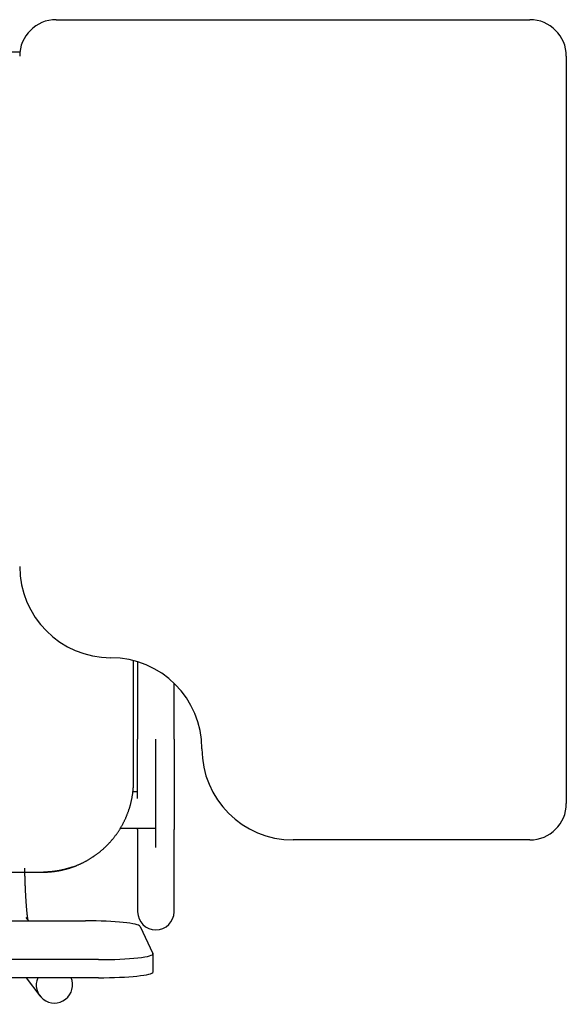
# Model space of a CAD drawing. Header units: metres. Extents: x -1 to 430, y -6 to 34.
# Tile 55 of 65: x 420.55 to 420.85, y 15.12 to 15.66. Entities that reach past the tile are written whole.
import ezdxf

# ---------------------------------------------------------------- set-up
doc = ezdxf.new("R2010")
doc.units = ezdxf.units.M
doc.linetypes.add('CONTINUA', pattern=[0])
doc.layers.add('PA MOBLES', color=7, linetype='CONTINUA', lineweight=25)

msp = doc.modelspace()

# ---------------------------------------------------------------- linework, layer by layer
at = {"layer": 'PA MOBLES', "color": 180, "transparency": 33554687}
for p, q in [((420.56976, 15.66033), (420.82976, 15.66033)), ((420.21727, 15.64268), (420.5499, 15.64268)), ((420.84976, 15.64033), (420.84976, 15.23033)), ((420.61227, 15.24267), (420.61227, 15.30874)), ((420.61449, 15.30811), (420.61449, 15.26569)), ((420.63449, 15.26569), (420.63449, 15.29629)), ((420.62449, 15.20612), (420.62449, 15.26569)), ((420.61449, 15.23681), (420.61192, 15.23681)), ((420.62449, 15.21681), (420.62449, 15.23681)), ((420.60506, 15.21681), (420.62449, 15.21681)), ((420.61449, 15.216), (420.61449, 15.17094)), ((420.63449, 15.17094), (420.63449, 15.216)), ((420.82976, 15.21033), (420.69976, 15.21033)), ((420.21669, 15.19268), (420.56284, 15.19268)), ((420.21669, 15.19268), (420.56284, 15.19268)), ((420.5547, 15.16597), (420.55335, 15.16775)), ((420.19301, 15.16597), (420.58593, 15.16597)), ((420.6159, 15.16293), (420.6229, 15.14803)), ((420.62293, 15.13792), (420.62293, 15.14787)), ((420.59293, 15.14467), (420.18601, 15.14467)), ((420.59293, 15.13473), (420.18601, 15.13473)), ((420.55331, 15.13473), (420.56087, 15.12478))]:
    msp.add_line(p, q, dxfattribs=at)
for points in [[(420.61449, 15.23313), (420.61449, 15.23317), (420.61449, 15.2332), (420.61449, 15.23324), (420.61449, 15.23327), (420.61449, 15.23331), (420.61449, 15.23334), (420.61449, 15.23338), (420.61449, 15.23341), (420.61449, 15.23345), (420.61449, 15.23349), (420.61449, 15.23352), (420.61449, 15.23356), (420.61449, 15.23359), (420.61449, 15.23363), (420.61449, 15.23366), (420.61449, 15.2337), (420.61449, 15.23373), (420.61449, 15.23377), (420.61449, 15.23381), (420.61449, 15.23384), (420.61449, 15.23388), (420.61449, 15.23391), (420.61449, 15.23395), (420.61449, 15.23398), (420.61449, 15.23402), (420.61449, 15.23406), (420.61449, 15.23409), (420.61449, 15.23413), (420.61449, 15.23416), (420.61449, 15.2342), (420.61449, 15.23464), (420.61449, 15.23509), (420.61449, 15.23554), (420.61449, 15.236), (420.61449, 15.23646), (420.61449, 15.23692), (420.61449, 15.23739), (420.61449, 15.23786), (420.61449, 15.23833), (420.61449, 15.23881), (420.61449, 15.23929), (420.61449, 15.23977), (420.61449, 15.24026), (420.61449, 15.24075), (420.61449, 15.24124), (420.61449, 15.24173), (420.61449, 15.24223), (420.61449, 15.24274), (420.61449, 15.24324), (420.61449, 15.24375), (420.61449, 15.24426), (420.61449, 15.24478), (420.61449, 15.24529), (420.61449, 15.24581), (420.61449, 15.24633), (420.61449, 15.24686), (420.61449, 15.24739), (420.61449, 15.24792), (420.61449, 15.24845), (420.61449, 15.24898), (420.61449, 15.24952), (420.61449, 15.25006), (420.61449, 15.2506), (420.61449, 15.25115), (420.61449, 15.25169), (420.61449, 15.25224), (420.61449, 15.25278), (420.61449, 15.25333), (420.61449, 15.25388), (420.61449, 15.25444), (420.61449, 15.25499), (420.61449, 15.25554), (420.61449, 15.2561), (420.61449, 15.25666), (420.61449, 15.25721), (420.61449, 15.25777), (420.61449, 15.25833), (420.61449, 15.2589), (420.61449, 15.25946), (420.61449, 15.26002), (420.61449, 15.26059), (420.61449, 15.26115), (420.61449, 15.26172), (420.61449, 15.26228), (420.61449, 15.26285), (420.61449, 15.26342), (420.61449, 15.26398), (420.61449, 15.26455), (420.61449, 15.26512), (420.61449, 15.26569)], [(420.63449, 15.26569), (420.63449, 15.26504), (420.63449, 15.26439), (420.63449, 15.26374), (420.63449, 15.26309), (420.63449, 15.26244), (420.63449, 15.26179), (420.63449, 15.26115), (420.63449, 15.2605), (420.63449, 15.25986), (420.63449, 15.25921), (420.63449, 15.25857), (420.63449, 15.25793), (420.63449, 15.25729), (420.63449, 15.25665), (420.63449, 15.25602), (420.63449, 15.25538), (420.63449, 15.25475), (420.63449, 15.25412), (420.63449, 15.25349), (420.63449, 15.25286), (420.63449, 15.25223), (420.63449, 15.25161), (420.63449, 15.25099), (420.63449, 15.25037), (420.63449, 15.24975), (420.63449, 15.24914), (420.63449, 15.24853), (420.63449, 15.24792), (420.63449, 15.24731), (420.63449, 15.24671), (420.63449, 15.24611), (420.63449, 15.24551), (420.63449, 15.24492), (420.63449, 15.24433), (420.63449, 15.24374), (420.63449, 15.24316), (420.63449, 15.24258), (420.63449, 15.24201), (420.63449, 15.24144), (420.63449, 15.24088), (420.63449, 15.24031), (420.63449, 15.23976), (420.63449, 15.23921), (420.63449, 15.23866), (420.63449, 15.23812), (420.63449, 15.23758), (420.63449, 15.23704), (420.63449, 15.23652), (420.63449, 15.23599), (420.63449, 15.23547), (420.63449, 15.23496), (420.63449, 15.23445), (420.63449, 15.23395), (420.63449, 15.23345), (420.63449, 15.23295), (420.63449, 15.23247), (420.63449, 15.23198), (420.63449, 15.23151), (420.63449, 15.23103), (420.63449, 15.23057), (420.63449, 15.23016), (420.63449, 15.22977), (420.63449, 15.22937), (420.63449, 15.22899), (420.63449, 15.2286), (420.63449, 15.22822), (420.63449, 15.22785), (420.63449, 15.22748), (420.63449, 15.22712), (420.63449, 15.22676), (420.63449, 15.22641), (420.63449, 15.22606), (420.63449, 15.22571), (420.63449, 15.22538), (420.63449, 15.22504), (420.63449, 15.22472), (420.63449, 15.22439), (420.63449, 15.22408), (420.63449, 15.22376), (420.63449, 15.22346), (420.63449, 15.22316), (420.63449, 15.22286), (420.63449, 15.22257), (420.63449, 15.22229), (420.63449, 15.22201), (420.63449, 15.22173), (420.63449, 15.22147), (420.63449, 15.2212), (420.63449, 15.22095), (420.63449, 15.2207), (420.63449, 15.22045), (420.63449, 15.22021), (420.63449, 15.21998), (420.63449, 15.21975), (420.63449, 15.21953), (420.63449, 15.21931), (420.63449, 15.21911), (420.63449, 15.2189), (420.63449, 15.2187), (420.63449, 15.21851), (420.63449, 15.21833), (420.63449, 15.21815), (420.63449, 15.21798), (420.63449, 15.21781), (420.63449, 15.21765), (420.63449, 15.2175), (420.63449, 15.21735), (420.63449, 15.21721), (420.63449, 15.21707), (420.63449, 15.21694), (420.63449, 15.21682), (420.63449, 15.2167), (420.63449, 15.21659), (420.63449, 15.21649), (420.63449, 15.21639), (420.63449, 15.2163), (420.63449, 15.21621), (420.63449, 15.21613), (420.63449, 15.21606), (420.63449, 15.216)], [(420.57863, 15.19543), (420.57872, 15.19546), (420.57882, 15.19549), (420.57891, 15.19552), (420.579, 15.19556), (420.5791, 15.19559), (420.57919, 15.19562), (420.57928, 15.19566), (420.57937, 15.19569), (420.57947, 15.19572), (420.57956, 15.19576), (420.57965, 15.19579), (420.57974, 15.19583), (420.57984, 15.19586), (420.57993, 15.1959), (420.58002, 15.19593), (420.58011, 15.19597), (420.5802, 15.196), (420.5803, 15.19604), (420.58039, 15.19607), (420.58048, 15.19611), (420.58057, 15.19614), (420.58066, 15.19618), (420.58075, 15.19622), (420.58085, 15.19625), (420.58094, 15.19629), (420.58103, 15.19633), (420.58112, 15.19636), (420.58121, 15.1964), (420.5813, 15.19644), (420.58139, 15.19648), (420.5817, 15.1966), (420.58201, 15.19674), (420.58231, 15.19687), (420.58262, 15.197), (420.58292, 15.19714), (420.58322, 15.19728), (420.58353, 15.19742), (420.58383, 15.19756), (420.58413, 15.19771), (420.58443, 15.19785), (420.58472, 15.198), (420.58502, 15.19815), (420.58532, 15.1983), (420.58561, 15.19846), (420.5859, 15.19861), (420.58619, 15.19877), (420.58649, 15.19893), (420.58678, 15.19909), (420.58706, 15.19926), (420.58735, 15.19942), (420.58764, 15.19959), (420.58792, 15.19976), (420.5882, 15.19993), (420.58849, 15.2001), (420.58877, 15.20027), (420.58905, 15.20045), (420.58932, 15.20063), (420.5896, 15.20081), (420.58988, 15.20099), (420.59015, 15.20117), (420.59042, 15.20135), (420.59069, 15.20154), (420.59096, 15.20173), (420.59123, 15.20191), (420.59149, 15.2021), (420.59176, 15.2023), (420.59202, 15.20249), (420.59228, 15.20268), (420.59254, 15.20288), (420.5928, 15.20308), (420.59306, 15.20328), (420.59331, 15.20348), (420.59356, 15.20368), (420.59381, 15.20388), (420.59406, 15.20409), (420.59431, 15.20429), (420.59456, 15.2045), (420.5948, 15.20471), (420.59505, 15.20492), (420.59529, 15.20513), (420.59553, 15.20534), (420.59576, 15.20555), (420.596, 15.20577), (420.59623, 15.20598), (420.59646, 15.2062), (420.59669, 15.20641), (420.59692, 15.20663), (420.59715, 15.20685), (420.59737, 15.20707), (420.5976, 15.20729), (420.59782, 15.20751), (420.59804, 15.20774), (420.59826, 15.20797), (420.59848, 15.2082), (420.5987, 15.20843), (420.59891, 15.20866), (420.59913, 15.20889), (420.59934, 15.20913), (420.59956, 15.20937), (420.59977, 15.20961), (420.59998, 15.20985), (420.60019, 15.21009), (420.6004, 15.21034), (420.60061, 15.21058), (420.60082, 15.21083), (420.60102, 15.21108), (420.60123, 15.21133), (420.60143, 15.21159), (420.60163, 15.21184), (420.60183, 15.2121), (420.60203, 15.21236), (420.60223, 15.21262), (420.60242, 15.21288), (420.60262, 15.21314), (420.60281, 15.21341), (420.603, 15.21367), (420.60319, 15.21394), (420.60338, 15.21421), (420.60356, 15.21448), (420.60375, 15.21476), (420.60393, 15.21503), (420.60411, 15.2153), (420.60429, 15.21558), (420.60447, 15.21586), (420.60465, 15.21614), (420.60482, 15.21642), (420.60499, 15.2167), (420.60516, 15.21699), (420.60533, 15.21727), (420.6055, 15.21756), (420.60567, 15.21785), (420.60583, 15.21813), (420.60599, 15.21843), (420.60615, 15.21872), (420.60631, 15.21901), (420.60647, 15.2193), (420.60662, 15.2196), (420.60678, 15.21989), (420.60693, 15.22019), (420.60708, 15.22049), (420.60722, 15.22079), (420.60737, 15.22109), (420.60751, 15.22139), (420.60765, 15.22169), (420.60779, 15.22199), (420.60793, 15.2223), (420.60806, 15.2226), (420.6082, 15.22291), (420.60833, 15.22322), (420.60846, 15.22352), (420.60858, 15.22383), (420.60871, 15.22414), (420.60883, 15.22445), (420.60895, 15.22476), (420.60907, 15.22508), (420.60918, 15.22539), (420.6093, 15.2257), (420.60941, 15.22602), (420.60952, 15.22633), (420.60963, 15.22665), (420.60973, 15.22696), (420.60984, 15.22728), (420.60994, 15.2276), (420.61004, 15.22791), (420.61014, 15.22823), (420.61023, 15.22855), (420.61032, 15.22887), (420.61041, 15.22919), (420.6105, 15.22951), (420.61059, 15.22983), (420.61067, 15.23015), (420.61076, 15.23047), (420.61084, 15.23079), (420.61091, 15.23112), (420.61099, 15.23144), (420.61106, 15.23176), (420.61113, 15.23208), (420.6112, 15.23241), (420.61127, 15.23273), (420.61133, 15.23305), (420.6114, 15.23337), (420.61146, 15.2337), (420.61151, 15.23402), (420.61157, 15.23434), (420.61162, 15.23467), (420.61167, 15.23499), (420.61172, 15.23531), (420.61177, 15.23564), (420.61181, 15.23596), (420.61186, 15.23628), (420.6119, 15.23661), (420.61194, 15.23693), (420.61197, 15.23725), (420.61201, 15.23757), (420.61204, 15.2379), (420.61207, 15.23822), (420.6121, 15.23854), (420.61212, 15.23886), (420.61214, 15.23918), (420.61217, 15.2395), (420.61219, 15.23982), (420.6122, 15.24014), (420.61222, 15.24046), (420.61223, 15.24078), (420.61224, 15.24109), (420.61225, 15.24141), (420.61226, 15.24173), (420.61226, 15.24204), (420.61227, 15.24236), (420.61227, 15.24267)], [(420.61449, 15.216), (420.61449, 15.21601), (420.61449, 15.21603), (420.61449, 15.21605), (420.61449, 15.21607), (420.61449, 15.2161), (420.61449, 15.21612), (420.61449, 15.21614), (420.61449, 15.21616), (420.61449, 15.21619), (420.61449, 15.21621), (420.61449, 15.21623), (420.61449, 15.21626), (420.61449, 15.21629), (420.61449, 15.21631), (420.61449, 15.21634), (420.61449, 15.21637), (420.61449, 15.21639), (420.61449, 15.21642), (420.61449, 15.21645), (420.61449, 15.21648), (420.61449, 15.21651), (420.61449, 15.21654), (420.61449, 15.21657), (420.61449, 15.2166), (420.61449, 15.21664), (420.61449, 15.21667), (420.61449, 15.2167), (420.61449, 15.21674), (420.61449, 15.21677), (420.61449, 15.21681)], [(420.55436, 15.16642), (420.55435, 15.16647), (420.55434, 15.16653), (420.55433, 15.16659), (420.55432, 15.16665), (420.55431, 15.16671), (420.5543, 15.16678), (420.55429, 15.16684), (420.55428, 15.16691), (420.55427, 15.16698), (420.55425, 15.16705), (420.55424, 15.16712), (420.55423, 15.1672), (420.55422, 15.16728), (420.55421, 15.16736), (420.5542, 15.16744), (420.55418, 15.16752), (420.55417, 15.1676), (420.55416, 15.16769), (420.55415, 15.16778), (420.55413, 15.16787), (420.55412, 15.16796), (420.55411, 15.16806), (420.5541, 15.16815), (420.55408, 15.16825), (420.55407, 15.16835), (420.55406, 15.16845), (420.55404, 15.16856), (420.55403, 15.16866), (420.55402, 15.16877), (420.554, 15.16888), (420.55398, 15.16909), (420.55395, 15.16931), (420.55393, 15.16954), (420.5539, 15.16977), (420.55387, 15.17001), (420.55385, 15.17026), (420.55382, 15.17051), (420.5538, 15.17077), (420.55377, 15.17104), (420.55374, 15.17131), (420.55372, 15.17159), (420.55369, 15.17187), (420.55366, 15.17217), (420.55364, 15.17247), (420.55361, 15.17277), (420.55358, 15.17309), (420.55356, 15.1734), (420.55353, 15.17373), (420.5535, 15.17406), (420.55348, 15.1744), (420.55345, 15.17475), (420.55342, 15.1751), (420.5534, 15.17547), (420.55337, 15.17583), (420.55335, 15.17621), (420.55332, 15.17659), (420.55329, 15.17697), (420.55327, 15.17737), (420.55324, 15.17777), (420.55322, 15.17818), (420.55319, 15.17862), (420.55316, 15.17907), (420.55314, 15.17952), (420.55311, 15.17998), (420.55309, 15.18045), (420.55306, 15.18092), (420.55304, 15.18139), (420.55301, 15.18187), (420.55299, 15.18235), (420.55296, 15.18284), (420.55294, 15.18333), (420.55292, 15.18383), (420.5529, 15.18433), (420.55287, 15.18483), (420.55285, 15.18534), (420.55283, 15.18586), (420.55281, 15.18638), (420.55279, 15.1869), (420.55277, 15.18742), (420.55275, 15.18795), (420.55273, 15.18849), (420.55271, 15.18903), (420.5527, 15.18957), (420.55268, 15.19011), (420.55266, 15.19066), (420.55264, 15.19121), (420.55263, 15.19177), (420.55261, 15.19233), (420.5526, 15.19289), (420.55258, 15.19345), (420.55258, 15.1935), (420.55258, 15.19355), (420.55258, 15.1936), (420.55258, 15.19365), (420.55257, 15.1937), (420.55257, 15.19375), (420.55257, 15.1938), (420.55257, 15.19385), (420.55257, 15.19389), (420.55257, 15.19394), (420.55257, 15.19399), (420.55257, 15.19404), (420.55256, 15.19409), (420.55256, 15.19414), (420.55256, 15.19419), (420.55256, 15.19424), (420.55256, 15.19429), (420.55256, 15.19434), (420.55256, 15.19438), (420.55256, 15.19443), (420.55255, 15.19448), (420.55255, 15.19453), (420.55255, 15.19458), (420.55255, 15.19463), (420.55255, 15.19468), (420.55255, 15.19473), (420.55255, 15.19478), (420.55255, 15.19483), (420.55254, 15.19488), (420.55254, 15.19493)], [(420.57711, 15.19493), (420.57695, 15.19488), (420.57679, 15.19483), (420.57663, 15.19478), (420.57647, 15.19473), (420.5763, 15.19468), (420.57614, 15.19464), (420.57598, 15.19459), (420.57582, 15.19454), (420.57565, 15.1945), (420.57549, 15.19445), (420.57532, 15.19441), (420.57516, 15.19436), (420.57499, 15.19432), (420.57483, 15.19428), (420.57466, 15.19423), (420.5745, 15.19419), (420.57433, 15.19415), (420.57416, 15.19411), (420.574, 15.19407), (420.57383, 15.19403), (420.57366, 15.19399), (420.57349, 15.19395), (420.57332, 15.19391), (420.57316, 15.19387), (420.57299, 15.19384), (420.57282, 15.1938), (420.57265, 15.19376), (420.57248, 15.19373), (420.57231, 15.19369), (420.57214, 15.19366), (420.57191, 15.19361), (420.57167, 15.19357), (420.57144, 15.19352), (420.57121, 15.19348), (420.57097, 15.19344), (420.57074, 15.1934), (420.57051, 15.19336), (420.57027, 15.19332), (420.57004, 15.19328), (420.56981, 15.19325), (420.56957, 15.19321), (420.56934, 15.19318), (420.56911, 15.19315), (420.56888, 15.19311), (420.56865, 15.19308), (420.56842, 15.19306), (420.56819, 15.19303), (420.56796, 15.193), (420.56773, 15.19297), (420.56751, 15.19295), (420.56728, 15.19293), (420.56706, 15.1929), (420.56683, 15.19288), (420.56661, 15.19286), (420.56639, 15.19284), (420.56617, 15.19283), (420.56595, 15.19281), (420.56573, 15.19279), (420.56551, 15.19278), (420.56529, 15.19277), (420.56523, 15.19276), (420.56516, 15.19276), (420.5651, 15.19275), (420.56503, 15.19275), (420.56497, 15.19275), (420.5649, 15.19274), (420.56483, 15.19274), (420.56476, 15.19274), (420.56469, 15.19273), (420.56462, 15.19273), (420.56455, 15.19273), (420.56449, 15.19272), (420.56442, 15.19272), (420.56435, 15.19272), (420.56428, 15.19271), (420.56421, 15.19271), (420.56414, 15.19271), (420.56407, 15.19271), (420.564, 15.1927), (420.56393, 15.1927), (420.56386, 15.1927), (420.56379, 15.1927), (420.56372, 15.1927), (420.56366, 15.19269), (420.56359, 15.19269), (420.56352, 15.19269), (420.56346, 15.19269), (420.56339, 15.19269), (420.56333, 15.19268), (420.56326, 15.19268), (420.56326, 15.19268), (420.56325, 15.19268), (420.56325, 15.19268), (420.56324, 15.19268), (420.56323, 15.19268), (420.56323, 15.19268), (420.56322, 15.19268), (420.56322, 15.19268), (420.56321, 15.19268), (420.5632, 15.19268), (420.5632, 15.19268), (420.56319, 15.19268), (420.56319, 15.19268), (420.56318, 15.19268), (420.56317, 15.19268), (420.56317, 15.19268), (420.56316, 15.19268), (420.56315, 15.19268), (420.56315, 15.19268), (420.56314, 15.19268), (420.56313, 15.19268), (420.56313, 15.19268), (420.56312, 15.19268), (420.56312, 15.19268), (420.56311, 15.19268), (420.5631, 15.19268), (420.5631, 15.19268), (420.56309, 15.19268), (420.56308, 15.19268), (420.56308, 15.19268), (420.56307, 15.19268), (420.56307, 15.19268), (420.56306, 15.19268), (420.56305, 15.19268), (420.56305, 15.19268), (420.56304, 15.19268), (420.56303, 15.19268), (420.56303, 15.19268), (420.56302, 15.19268), (420.56302, 15.19268), (420.56301, 15.19268), (420.563, 15.19268), (420.563, 15.19268), (420.56299, 15.19268), (420.56298, 15.19268), (420.56298, 15.19268), (420.56297, 15.19268), (420.56297, 15.19268), (420.56296, 15.19268), (420.56295, 15.19268), (420.56295, 15.19268), (420.56294, 15.19268), (420.56294, 15.19268), (420.56293, 15.19268), (420.56293, 15.19268), (420.56292, 15.19268), (420.56291, 15.19268), (420.56291, 15.19268), (420.5629, 15.19268), (420.5629, 15.19268), (420.5629, 15.19268), (420.5629, 15.19268), (420.56289, 15.19268), (420.56289, 15.19268), (420.56289, 15.19268), (420.56289, 15.19268), (420.56289, 15.19268), (420.56289, 15.19268), (420.56288, 15.19268), (420.56288, 15.19268), (420.56288, 15.19268), (420.56288, 15.19268), (420.56288, 15.19268), (420.56288, 15.19268), (420.56287, 15.19268), (420.56287, 15.19268), (420.56287, 15.19268), (420.56287, 15.19268), (420.56287, 15.19268), (420.56287, 15.19268), (420.56286, 15.19268), (420.56286, 15.19268), (420.56286, 15.19268), (420.56286, 15.19268), (420.56286, 15.19268), (420.56286, 15.19268), (420.56286, 15.19268), (420.56286, 15.19268), (420.56285, 15.19268), (420.56284, 15.19268)], [(420.56285, 15.19268), (420.56285, 15.19268), (420.56286, 15.19268), (420.56286, 15.19268), (420.56286, 15.19268), (420.56286, 15.19268), (420.56286, 15.19268), (420.56286, 15.19268), (420.56286, 15.19268), (420.56286, 15.19268), (420.56287, 15.19268), (420.56287, 15.19268), (420.56287, 15.19268), (420.56287, 15.19268), (420.56287, 15.19268), (420.56287, 15.19268), (420.56288, 15.19268), (420.56288, 15.19268), (420.56288, 15.19268), (420.56288, 15.19268), (420.56288, 15.19268), (420.56288, 15.19268), (420.56289, 15.19268), (420.56289, 15.19268), (420.56289, 15.19268), (420.56289, 15.19268), (420.56289, 15.19268), (420.56289, 15.19268), (420.5629, 15.19268), (420.5629, 15.19268), (420.5629, 15.19268), (420.5629, 15.19268), (420.56291, 15.19268), (420.56291, 15.19268), (420.56292, 15.19268), (420.56293, 15.19268), (420.56293, 15.19268), (420.56294, 15.19268), (420.56294, 15.19268), (420.56295, 15.19268), (420.56295, 15.19268), (420.56296, 15.19268), (420.56297, 15.19268), (420.56297, 15.19268), (420.56298, 15.19268), (420.56298, 15.19268), (420.56299, 15.19268), (420.563, 15.19268), (420.563, 15.19268), (420.56301, 15.19268), (420.56302, 15.19268), (420.56302, 15.19268), (420.56303, 15.19268), (420.56303, 15.19268), (420.56304, 15.19268), (420.56305, 15.19268), (420.56305, 15.19268), (420.56306, 15.19268), (420.56307, 15.19268), (420.56307, 15.19268), (420.56308, 15.19268), (420.56308, 15.19268), (420.56309, 15.19268), (420.5631, 15.19268), (420.5631, 15.19268), (420.56311, 15.19268), (420.56312, 15.19268), (420.56312, 15.19268), (420.56313, 15.19268), (420.56313, 15.19268), (420.56314, 15.19268), (420.56315, 15.19268), (420.56315, 15.19268), (420.56316, 15.19268), (420.56317, 15.19268), (420.56317, 15.19268), (420.56318, 15.19268), (420.56319, 15.19268), (420.56319, 15.19268), (420.5632, 15.19268), (420.5632, 15.19268), (420.56321, 15.19268), (420.56322, 15.19268), (420.56322, 15.19268), (420.56323, 15.19268), (420.56323, 15.19268), (420.56324, 15.19268), (420.56325, 15.19268), (420.56325, 15.19268), (420.56326, 15.19268), (420.56326, 15.19268), (420.56333, 15.19268), (420.56339, 15.19269), (420.56346, 15.19269), (420.56352, 15.19269), (420.56359, 15.19269), (420.56366, 15.19269), (420.56372, 15.1927), (420.56379, 15.1927), (420.56386, 15.1927), (420.56393, 15.1927), (420.564, 15.1927), (420.56407, 15.19271), (420.56414, 15.19271), (420.56421, 15.19271), (420.56428, 15.19271), (420.56435, 15.19272), (420.56442, 15.19272), (420.56449, 15.19272), (420.56455, 15.19273), (420.56462, 15.19273), (420.56469, 15.19273), (420.56476, 15.19274), (420.56483, 15.19274), (420.5649, 15.19274), (420.56497, 15.19275), (420.56503, 15.19275), (420.5651, 15.19275), (420.56516, 15.19276), (420.56523, 15.19276), (420.56529, 15.19277), (420.56551, 15.19278), (420.56573, 15.19279), (420.56595, 15.19281), (420.56617, 15.19283), (420.56639, 15.19284), (420.56661, 15.19286), (420.56683, 15.19288), (420.56706, 15.1929), (420.56728, 15.19293), (420.56751, 15.19295), (420.56773, 15.19297), (420.56796, 15.193), (420.56819, 15.19303), (420.56842, 15.19306), (420.56865, 15.19308), (420.56888, 15.19311), (420.56911, 15.19315), (420.56934, 15.19318), (420.56957, 15.19321), (420.56981, 15.19325), (420.57004, 15.19328), (420.57027, 15.19332), (420.57051, 15.19336), (420.57074, 15.1934), (420.57097, 15.19344), (420.57121, 15.19348), (420.57144, 15.19352), (420.57167, 15.19357), (420.57191, 15.19361), (420.57214, 15.19366), (420.57237, 15.1937), (420.57259, 15.19375), (420.57281, 15.1938), (420.57304, 15.19385), (420.57326, 15.1939), (420.57348, 15.19395), (420.57371, 15.194), (420.57393, 15.19405), (420.57415, 15.19411), (420.57437, 15.19416), (420.57459, 15.19422), (420.57481, 15.19427), (420.57503, 15.19433), (420.57525, 15.19439), (420.57547, 15.19445), (420.57569, 15.19451), (420.5759, 15.19457), (420.57612, 15.19463), (420.57633, 15.19469), (420.57655, 15.19476), (420.57676, 15.19482), (420.57697, 15.19489), (420.57719, 15.19495), (420.5774, 15.19502), (420.5776, 15.19508), (420.57781, 15.19515), (420.57802, 15.19522), (420.57822, 15.19529), (420.57843, 15.19536), (420.57863, 15.19543)], [(420.57863, 15.19543), (420.57858, 15.19541), (420.57853, 15.19539), (420.57848, 15.19537), (420.57843, 15.19536), (420.57838, 15.19534), (420.57833, 15.19532), (420.57828, 15.19531), (420.57823, 15.19529), (420.57818, 15.19527), (420.57812, 15.19525), (420.57807, 15.19524), (420.57802, 15.19522), (420.57797, 15.1952), (420.57792, 15.19519), (420.57787, 15.19517), (420.57782, 15.19515), (420.57777, 15.19514), (420.57772, 15.19512), (420.57767, 15.1951), (420.57762, 15.19509), (420.57757, 15.19507), (420.57751, 15.19506), (420.57746, 15.19504), (420.57741, 15.19502), (420.57736, 15.19501), (420.57731, 15.19499), (420.57726, 15.19497), (420.57721, 15.19496), (420.57716, 15.19494), (420.57711, 15.19493)]]:
    msp.add_lwpolyline(points, dxfattribs=at)
for centre, radius, start, end in [((420.56976, 15.64033), 0.02, 90, 180), ((420.82976, 15.64033), 0.02, 0, 90), ((420.59976, 15.36033), 0.05, 180, 270), ((420.59976, 15.26033), 0.05, 0, 90), ((420.69976, 15.26033), 0.05, 180, 270), ((420.82976, 15.23033), 0.02, 270, 0), ((420.62449, 15.17094), 0.01, 180, 270), ((420.62449, 15.17094), 0.01, 270, 0)]:
    msp.add_arc(centre, radius, start, end, dxfattribs=at)
for centre, major_axis, ratio, start_param, end_param in [((420.58593, 15.16277), (0.03, 0), 0.106466, 0.049958, 1.570796), ((420.59293, 15.14787), (0.03, 0), 0.106466, 4.712389, 6.333144), ((420.59293, 15.13792), (0.03, 0), 0.106466, 4.712389, 6.283185), ((420.56883, 15.13083), (0.00796, 0.00605), 0.993992, 2.086617, 6.033091)]:
    msp.add_ellipse(centre, major_axis=major_axis, ratio=ratio, start_param=start_param, end_param=end_param, dxfattribs=at)

doc.saveas('drawing.dxf')
